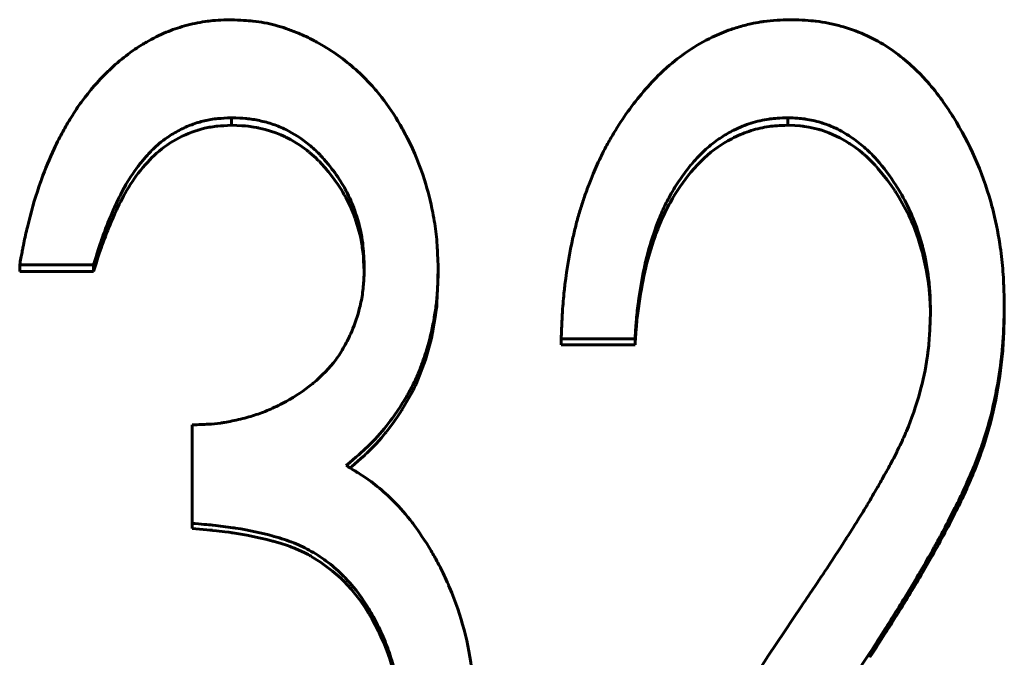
# Model space of a CAD drawing. Header units: millimetres. Extents: x 0 to 428, y 0 to 297.
# Tile 13 of 26: x 114.73 to 119.35, y 156.3 to 159.29. Entities that reach past the tile are written whole.
import ezdxf

# ---------------------------------------------------------------- set-up
doc = ezdxf.new("R2010")
doc.units = ezdxf.units.MM
doc.linetypes.add('K5LT_BASIC', pattern=[0])
doc.layers.add('Системный слой (1)', color=251, linetype='Continuous', true_color=0x6c6c6c)

# ---------------------------------------------------------------- blocks, each defined once
blk = doc.blocks.new('U12')
at = {"layer": 'Системный слой (1)', "color": 150, "linetype": 'K5LT_BASIC', "lineweight": 60, "true_color": 0x0080ff}
for p, q in [((118.3644, 158.7922), (118.3311, 158.7938)), ((118.3895, 158.7903), (118.3644, 158.7922)), ((118.3999, 158.7893), (118.3895, 158.7903)), ((118.4047, 158.7888), (118.3999, 158.7893)), ((118.4069, 158.7885), (118.4047, 158.7888)), ((118.408, 158.7883), (118.4069, 158.7885)), ((118.4085, 158.7883), (118.408, 158.7883)), ((118.4088, 158.7882), (118.4085, 158.7883)), ((118.4089, 158.7882), (118.4088, 158.7882)), ((118.409, 158.7882), (118.4089, 158.7882)), ((118.4295, 158.7849), (118.409, 158.7882)), ((118.4574, 158.7791), (118.4295, 158.7849)), ((118.4714, 158.7756), (118.4574, 158.7791)), ((118.4784, 158.7736), (118.4714, 158.7756)), ((118.4819, 158.7727), (118.4784, 158.7736)), ((118.4836, 158.7721), (118.4819, 158.7727)), ((118.4845, 158.7719), (118.4836, 158.7721)), ((118.485, 158.7718), (118.4845, 158.7719)), ((118.4852, 158.7717), (118.485, 158.7718)), ((118.4853, 158.7717), (118.4852, 158.7717)), ((118.5229, 158.7588), (118.4853, 158.7717)), ((118.5748, 158.735), (118.5229, 158.7588)), ((118.6004, 158.7206), (118.5748, 158.735)), ((118.6131, 158.7128), (118.6004, 158.7206)), ((118.6194, 158.7088), (118.6131, 158.7128)), ((118.6225, 158.7067), (118.6194, 158.7088)), ((118.6241, 158.7057), (118.6225, 158.7067)), ((118.6249, 158.7051), (118.6241, 158.7057)), ((118.6253, 158.7049), (118.6249, 158.7051)), ((118.6255, 158.7047), (118.6253, 158.7049)), ((118.6256, 158.7047), (118.6255, 158.7047)), ((118.6432, 158.6925), (118.6256, 158.7047)), ((118.6666, 158.675), (118.6432, 158.6925)), ((118.6778, 158.6661), (118.6666, 158.675)), ((118.6832, 158.6616), (118.6778, 158.6661)), ((118.6859, 158.6593), (118.6832, 158.6616)), ((118.6872, 158.6582), (118.6859, 158.6593)), ((118.6879, 158.6576), (118.6872, 158.6582)), ((118.6882, 158.6573), (118.6879, 158.6576)), ((118.6884, 158.6572), (118.6882, 158.6573)), ((118.6885, 158.6571), (118.6884, 158.6572)), ((118.7004, 158.6466), (118.6885, 158.6571)), ((118.722, 158.6258), (118.7004, 158.6466)), ((118.7327, 158.6148), (118.722, 158.6258)), ((118.7381, 158.609), (118.7327, 158.6148)), ((118.7408, 158.6061), (118.7381, 158.609)), ((118.7421, 158.6047), (118.7408, 158.6061)), ((118.7428, 158.604), (118.7421, 158.6047)), ((118.7431, 158.6036), (118.7428, 158.604)), ((118.7433, 158.6034), (118.7431, 158.6036)), ((118.7433, 158.6033), (118.7433, 158.6034)), ((118.7538, 158.5916), (118.7433, 158.6033)), ((118.797, 158.5381), (118.7538, 158.5916)), ((118.8177, 158.5095), (118.797, 158.5381)), ((118.8277, 158.4948), (118.8177, 158.5095)), ((118.8327, 158.4873), (118.8277, 158.4948)), ((118.8352, 158.4835), (118.8327, 158.4873)), ((118.8364, 158.4816), (118.8352, 158.4835)), ((118.837, 158.4806), (118.8364, 158.4816)), ((118.8373, 158.4802), (118.837, 158.4806)), ((118.8375, 158.4799), (118.8373, 158.4802)), ((118.8376, 158.4798), (118.8375, 158.4799)), ((118.8517, 158.4572), (118.8376, 158.4798)), ((118.8836, 158.4009), (118.8517, 158.4572)), ((118.898, 158.3722), (118.8836, 158.4009)), ((118.9048, 158.3577), (118.898, 158.3722)), ((118.9081, 158.3505), (118.9048, 158.3577)), ((118.9098, 158.3468), (118.9081, 158.3505)), ((118.9106, 158.345), (118.9098, 158.3468)), ((118.911, 158.3441), (118.9106, 158.345)), ((118.9112, 158.3436), (118.911, 158.3441)), ((118.9113, 158.3434), (118.9112, 158.3436)), ((118.9113, 158.3433), (118.9113, 158.3434)), ((118.9197, 158.3236), (118.9113, 158.3433)), ((118.9419, 158.2633), (118.9197, 158.3236)), ((118.9522, 158.2308), (118.9419, 158.2633)), ((118.9571, 158.2138), (118.9522, 158.2308)), ((118.9596, 158.2052), (118.9571, 158.2138)), ((118.9608, 158.2009), (118.9596, 158.2052)), ((118.9613, 158.1987), (118.9608, 158.2009)), ((118.9616, 158.1976), (118.9613, 158.1987)), ((118.9618, 158.1971), (118.9616, 158.1976)), ((118.9619, 158.1968), (118.9618, 158.1971)), ((118.9619, 158.1967), (118.9619, 158.1968)), ((118.9641, 158.1882), (118.9619, 158.1967)), ((118.9801, 158.1173), (118.9641, 158.1882)), ((118.9863, 158.0811), (118.9801, 158.1173)), ((118.989, 158.0627), (118.9863, 158.0811)), ((118.9902, 158.0535), (118.989, 158.0627)), ((118.9908, 158.0489), (118.9902, 158.0535)), ((118.9911, 158.0466), (118.9908, 158.0489)), ((118.9913, 158.0454), (118.9911, 158.0466)), ((118.9913, 158.0448), (118.9913, 158.0454)), ((118.9914, 158.0446), (118.9913, 158.0448)), ((118.9914, 158.0444), (118.9914, 158.0446)), ((118.9917, 158.0419), (118.9914, 158.0444)), ((118.9955, 158.0042), (118.9917, 158.0419)), ((118.9969, 157.9856), (118.9955, 158.0042)), ((118.9975, 157.9763), (118.9969, 157.9856)), ((118.9977, 157.9716), (118.9975, 157.9763)), ((118.9978, 157.9693), (118.9977, 157.9716)), ((118.9979, 157.9682), (118.9978, 157.9693)), ((118.9979, 157.9676), (118.9979, 157.9682)), ((118.9979, 157.9673), (118.9979, 157.9676)), ((118.998, 157.9671), (118.9979, 157.9673)), ((118.998, 157.967), (118.998, 157.9671)), ((118.9996, 157.9091), (118.998, 157.967))]:
    blk.add_line(p, q, dxfattribs=at)
blk = doc.blocks.new('U22')
at = {"layer": 'Системный слой (1)', "color": 150, "linetype": 'K5LT_BASIC', "lineweight": 60, "true_color": 0x0080ff}
for p, q in [((116.6922, 158.0925), (116.6868, 157.9612)), ((116.6853, 157.9449), (116.6835, 157.9283)), ((116.6861, 157.9531), (116.6853, 157.9449)), ((116.6865, 157.9572), (116.6861, 157.9531)), ((116.6866, 157.9592), (116.6865, 157.9572)), ((116.6867, 157.9602), (116.6866, 157.9592)), ((116.6868, 157.9607), (116.6867, 157.9602)), ((116.6868, 157.9612), (116.6868, 157.9611)), ((116.6868, 157.9611), (116.6868, 157.961)), ((116.6868, 157.961), (116.6868, 157.9607)), ((116.679, 157.8945), (116.6679, 157.8311)), ((116.6835, 157.9283), (116.679, 157.8945)), ((116.6642, 157.8133), (116.6603, 157.7956)), ((116.6661, 157.8222), (116.6642, 157.8133)), ((116.667, 157.8267), (116.6661, 157.8222)), ((116.6675, 157.8289), (116.667, 157.8267)), ((116.6677, 157.8301), (116.6675, 157.8289)), ((116.6678, 157.8306), (116.6677, 157.8301)), ((116.6679, 157.8309), (116.6678, 157.8306)), ((116.6679, 157.8311), (116.6679, 157.8309)), ((116.6519, 157.761), (116.6328, 157.6946)), ((116.6603, 157.7956), (116.6519, 157.761)), ((116.6328, 157.6946), (116.5887, 157.5806)), ((116.5853, 157.5732), (116.5817, 157.5657)), ((116.5871, 157.577), (116.5853, 157.5732)), ((116.5879, 157.5788), (116.5871, 157.577)), ((116.5884, 157.5798), (116.5879, 157.5788)), ((116.5886, 157.5802), (116.5884, 157.5798)), ((116.5887, 157.5805), (116.5886, 157.5802)), ((116.5887, 157.5806), (116.5887, 157.5805)), ((116.5744, 157.5507), (116.5585, 157.5206)), ((116.5817, 157.5657), (116.5744, 157.5507)), ((116.5585, 157.5206), (116.5258, 157.4649)), ((116.5064, 157.4349), (116.4863, 157.4057)), ((116.5163, 157.4498), (116.5064, 157.4349)), ((116.5211, 157.4574), (116.5163, 157.4498)), ((116.5235, 157.4612), (116.5211, 157.4574)), ((116.5247, 157.4631), (116.5235, 157.4612)), ((116.5253, 157.464), (116.5247, 157.4631)), ((116.5256, 157.4645), (116.5253, 157.464)), ((116.5258, 157.4647), (116.5256, 157.4645)), ((116.5258, 157.4649), (116.5258, 157.4647)), ((116.4863, 157.4057), (116.4496, 157.3573)), ((116.4379, 157.343), (116.4259, 157.3288)), ((116.4438, 157.3502), (116.4379, 157.343)), ((116.4468, 157.3538), (116.4438, 157.3502)), ((116.4482, 157.3556), (116.4468, 157.3538)), ((116.449, 157.3565), (116.4482, 157.3556)), ((116.4493, 157.3569), (116.449, 157.3565)), ((116.4495, 157.3572), (116.4493, 157.3569)), ((116.4496, 157.3573), (116.4495, 157.3572)), ((116.4013, 157.3013), (116.3606, 157.2599)), ((116.4259, 157.3288), (116.4013, 157.3013)), ((116.3466, 157.2468), (116.3296, 157.2315)), ((116.354, 157.2536), (116.3466, 157.2468)), ((116.3574, 157.2569), (116.354, 157.2536)), ((116.3591, 157.2584), (116.3574, 157.2569)), ((116.3599, 157.2592), (116.3591, 157.2584)), ((116.3603, 157.2596), (116.3599, 157.2592)), ((116.3605, 157.2598), (116.3603, 157.2596)), ((116.3606, 157.2599), (116.3605, 157.2598)), ((116.3606, 157.2599), (116.3606, 157.2599)), ((116.3296, 157.2315), (116.2871, 157.1946)), ((116.2871, 157.1946), (116.2793, 157.1879))]:
    blk.add_line(p, q, dxfattribs=at)
blk = doc.blocks.new('U30')
at = {"layer": 'Системный слой (1)', "color": 150, "linetype": 'K5LT_BASIC', "lineweight": 60, "true_color": 0x0080ff}
for p, q in [((115.5735, 156.9009), (115.5384, 156.9037)), ((115.6081, 156.8979), (115.5735, 156.9009)), ((115.6223, 156.8966), (115.6081, 156.8979)), ((115.6287, 156.896), (115.6223, 156.8966)), ((115.6317, 156.8957), (115.6287, 156.896)), ((115.6331, 156.8956), (115.6317, 156.8957)), ((115.6338, 156.8955), (115.6331, 156.8956)), ((115.6342, 156.8955), (115.6338, 156.8955)), ((115.6344, 156.8954), (115.6342, 156.8955)), ((115.6345, 156.8954), (115.6344, 156.8954)), ((115.6528, 156.8935), (115.6345, 156.8954)), ((115.6919, 156.8888), (115.6528, 156.8935)), ((115.7112, 156.8862), (115.6919, 156.8888)), ((115.7208, 156.8849), (115.7112, 156.8862)), ((115.7255, 156.8842), (115.7208, 156.8849)), ((115.7279, 156.8838), (115.7255, 156.8842)), ((115.7291, 156.8837), (115.7279, 156.8838)), ((115.7297, 156.8836), (115.7291, 156.8837)), ((115.73, 156.8835), (115.7297, 156.8836)), ((115.7301, 156.8835), (115.73, 156.8835)), ((115.7955, 156.8726), (115.7301, 156.8835)), ((115.8594, 156.8593), (115.7955, 156.8726)), ((115.8897, 156.8519), (115.8594, 156.8593)), ((115.9044, 156.848), (115.8897, 156.8519)), ((115.9117, 156.846), (115.9044, 156.848)), ((115.9153, 156.845), (115.9117, 156.846)), ((115.9171, 156.8445), (115.9153, 156.845)), ((115.918, 156.8443), (115.9171, 156.8445)), ((115.9185, 156.8442), (115.918, 156.8443)), ((115.9187, 156.8441), (115.9185, 156.8442)), ((115.9188, 156.8441), (115.9187, 156.8441)), ((115.9559, 156.8332), (115.9188, 156.8441)), ((115.9854, 156.8236), (115.9559, 156.8332)), ((115.9986, 156.819), (115.9854, 156.8236)), ((116.0048, 156.8167), (115.9986, 156.819)), ((116.0078, 156.8156), (116.0048, 156.8167)), ((116.0092, 156.815), (116.0078, 156.8156)), ((116.01, 156.8147), (116.0092, 156.815)), ((116.0103, 156.8146), (116.01, 156.8147)), ((116.0105, 156.8145), (116.0103, 156.8146)), ((116.0106, 156.8145), (116.0105, 156.8145)), ((116.0357, 156.8042), (116.0106, 156.8145)), ((116.067, 156.7896), (116.0357, 156.8042)), ((116.0824, 156.7817), (116.067, 156.7896)), ((116.0901, 156.7775), (116.0824, 156.7817)), ((116.0939, 156.7754), (116.0901, 156.7775)), ((116.0958, 156.7744), (116.0939, 156.7754)), ((116.0968, 156.7738), (116.0958, 156.7744)), ((116.0973, 156.7736), (116.0968, 156.7738)), ((116.0975, 156.7734), (116.0973, 156.7736)), ((116.0976, 156.7734), (116.0975, 156.7734)), ((116.1414, 156.7465), (116.0976, 156.7734)), ((116.1977, 156.7046), (116.1414, 156.7465)), ((116.2244, 156.6813), (116.1977, 156.7046)), ((116.2374, 156.6692), (116.2244, 156.6813)), ((116.2439, 156.6629), (116.2374, 156.6692)), ((116.2471, 156.6598), (116.2439, 156.6629)), ((116.2486, 156.6582), (116.2471, 156.6598)), ((116.2494, 156.6574), (116.2486, 156.6582)), ((116.2498, 156.657), (116.2494, 156.6574)), ((116.25, 156.6568), (116.2498, 156.657)), ((116.2501, 156.6567), (116.25, 156.6568)), ((116.285, 156.6192), (116.2501, 156.6567)), ((116.3283, 156.5644), (116.285, 156.6192)), ((116.3485, 156.5352), (116.3283, 156.5644)), ((116.3583, 156.5202), (116.3485, 156.5352)), ((116.363, 156.5125), (116.3583, 156.5202)), ((116.3654, 156.5087), (116.363, 156.5125)), ((116.3666, 156.5067), (116.3654, 156.5087)), ((116.3672, 156.5057), (116.3666, 156.5067)), ((116.3674, 156.5053), (116.3672, 156.5057)), ((116.3676, 156.505), (116.3674, 156.5053)), ((116.3677, 156.5049), (116.3676, 156.505)), ((116.3806, 156.4828), (116.3677, 156.5049)), ((116.3972, 156.4524), (116.3806, 156.4828)), ((116.4054, 156.4365), (116.3972, 156.4524)), ((116.4094, 156.4284), (116.4054, 156.4365)), ((116.4115, 156.4243), (116.4094, 156.4284)), ((116.4125, 156.4223), (116.4115, 156.4243)), ((116.413, 156.4212), (116.4125, 156.4223)), ((116.4132, 156.4207), (116.413, 156.4212)), ((116.4133, 156.4205), (116.4132, 156.4207)), ((116.4134, 156.4203), (116.4133, 156.4205)), ((116.424, 156.3981), (116.4134, 156.4203)), ((116.4388, 156.3647), (116.424, 156.3981)), ((116.4455, 156.3483), (116.4388, 156.3647)), ((116.4488, 156.3402), (116.4455, 156.3483)), ((116.4503, 156.3361), (116.4488, 156.3402)), ((116.4511, 156.3341), (116.4503, 156.3361)), ((116.4515, 156.3331), (116.4511, 156.3341)), ((116.4517, 156.3326), (116.4515, 156.3331)), ((116.4518, 156.3323), (116.4517, 156.3326)), ((116.4518, 156.3322), (116.4518, 156.3323)), ((116.4659, 156.2927), (116.4518, 156.3322)), ((116.4865, 156.2215), (116.4659, 156.2927)), ((116.4951, 156.1846), (116.4865, 156.2215)), ((116.4989, 156.1658), (116.4951, 156.1846)), ((116.5007, 156.1563), (116.4989, 156.1658)), ((116.5016, 156.1516), (116.5007, 156.1563)), ((116.5021, 156.1492), (116.5016, 156.1516)), ((116.5023, 156.148), (116.5021, 156.1492)), ((116.5024, 156.1474), (116.5023, 156.148)), ((116.5024, 156.1471), (116.5024, 156.1474)), ((116.5025, 156.1469), (116.5024, 156.1471)), ((116.5031, 156.143), (116.5025, 156.1469)), ((116.5099, 156.0974), (116.5031, 156.143)), ((116.5125, 156.0745), (116.5099, 156.0974)), ((116.5136, 156.063), (116.5125, 156.0745)), ((116.5141, 156.0572), (116.5136, 156.063)), ((116.5143, 156.0543), (116.5141, 156.0572)), ((116.5144, 156.0529), (116.5143, 156.0543)), ((116.5145, 156.0522), (116.5144, 156.0529)), ((116.5145, 156.0518), (116.5145, 156.0522)), ((116.5145, 156.0516), (116.5145, 156.0518)), ((116.5145, 156.0515), (116.5145, 156.0516)), ((116.5189, 155.9635), (116.5145, 156.0515))]:
    blk.add_line(p, q, dxfattribs=at)
blk = doc.blocks.new('U37')
at = {"layer": 'Системный слой (1)', "color": 150, "linetype": 'K5LT_BASIC', "lineweight": 60, "true_color": 0x0080ff}
for p, q in [((115.7491, 158.7929), (115.7241, 158.7938)), ((115.772, 158.7917), (115.7491, 158.7929)), ((115.7814, 158.791), (115.772, 158.7917)), ((115.7856, 158.7907), (115.7814, 158.791)), ((115.7876, 158.7905), (115.7856, 158.7907)), ((115.7886, 158.7904), (115.7876, 158.7905)), ((115.789, 158.7904), (115.7886, 158.7904)), ((115.7893, 158.7903), (115.789, 158.7904)), ((115.7894, 158.7903), (115.7893, 158.7903)), ((115.8023, 158.7889), (115.7894, 158.7903)), ((115.7894, 158.7903), (115.7894, 158.7903)), ((115.828, 158.7852), (115.8023, 158.7889)), ((115.8411, 158.7829), (115.828, 158.7852)), ((115.8476, 158.7816), (115.8411, 158.7829)), ((115.8509, 158.7809), (115.8476, 158.7816)), ((115.8525, 158.7806), (115.8509, 158.7809)), ((115.8533, 158.7804), (115.8525, 158.7806)), ((115.8537, 158.7803), (115.8533, 158.7804)), ((115.8539, 158.7803), (115.8537, 158.7803)), ((115.854, 158.7802), (115.8539, 158.7803)), ((115.8807, 158.7739), (115.854, 158.7802)), ((115.9312, 158.7582), (115.8807, 158.7739)), ((115.955, 158.7489), (115.9312, 158.7582)), ((115.9665, 158.7438), (115.955, 158.7489)), ((115.9722, 158.7412), (115.9665, 158.7438)), ((115.975, 158.7398), (115.9722, 158.7412)), ((115.9764, 158.7391), (115.975, 158.7398)), ((115.9771, 158.7388), (115.9764, 158.7391)), ((115.9774, 158.7386), (115.9771, 158.7388)), ((115.9776, 158.7385), (115.9774, 158.7386)), ((115.9777, 158.7385), (115.9776, 158.7385)), ((116.0001, 158.7268), (115.9777, 158.7385)), ((116.0441, 158.6998), (116.0001, 158.7268)), ((116.0657, 158.6844), (116.0441, 158.6998)), ((116.0765, 158.6763), (116.0657, 158.6844)), ((116.0819, 158.6721), (116.0765, 158.6763)), ((116.0846, 158.6699), (116.0819, 158.6721)), ((116.0859, 158.6688), (116.0846, 158.6699)), ((116.0866, 158.6683), (116.0859, 158.6688)), ((116.0869, 158.668), (116.0866, 158.6683)), ((116.0871, 158.6679), (116.0869, 158.668)), ((116.0871, 158.6678), (116.0871, 158.6679)), ((116.1006, 158.6566), (116.0871, 158.6678)), ((116.1185, 158.6405), (116.1006, 158.6566)), ((116.1271, 158.6322), (116.1185, 158.6405)), ((116.1313, 158.6281), (116.1271, 158.6322)), ((116.1333, 158.626), (116.1313, 158.6281)), ((116.1343, 158.6249), (116.1333, 158.626)), ((116.1348, 158.6244), (116.1343, 158.6249)), ((116.1351, 158.6241), (116.1348, 158.6244)), ((116.1352, 158.624), (116.1351, 158.6241)), ((116.1353, 158.6239), (116.1352, 158.624)), ((116.1453, 158.6134), (116.1353, 158.6239)), ((116.1614, 158.5953), (116.1453, 158.6134)), ((116.1698, 158.5854), (116.1614, 158.5953)), ((116.1741, 158.5803), (116.1698, 158.5854)), ((116.1762, 158.5776), (116.1741, 158.5803)), ((116.1773, 158.5763), (116.1762, 158.5776)), ((116.1778, 158.5757), (116.1773, 158.5763)), ((116.1781, 158.5753), (116.1778, 158.5757)), ((116.1782, 158.5752), (116.1781, 158.5753)), ((116.1783, 158.5751), (116.1782, 158.5752)), ((116.1891, 158.5616), (116.1783, 158.5751)), ((116.2236, 158.5145), (116.1891, 158.5616)), ((116.2388, 158.4912), (116.2236, 158.5145)), ((116.2458, 158.4797), (116.2388, 158.4912)), ((116.2492, 158.4739), (116.2458, 158.4797)), ((116.2508, 158.471), (116.2492, 158.4739)), ((116.2516, 158.4696), (116.2508, 158.471)), ((116.252, 158.4689), (116.2516, 158.4696)), ((116.2522, 158.4685), (116.252, 158.4689)), ((116.2523, 158.4684), (116.2522, 158.4685)), ((116.2524, 158.4683), (116.2523, 158.4684)), ((116.2587, 158.4568), (116.2524, 158.4683)), ((116.2839, 158.405), (116.2587, 158.4568)), ((116.2952, 158.3778), (116.2839, 158.405)), ((116.3004, 158.3638), (116.2952, 158.3778)), ((116.303, 158.3568), (116.3004, 158.3638)), ((116.3043, 158.3532), (116.303, 158.3568)), ((116.3049, 158.3515), (116.3043, 158.3532)), ((116.3052, 158.3506), (116.3049, 158.3515)), ((116.3053, 158.3501), (116.3052, 158.3506)), ((116.3054, 158.3499), (116.3053, 158.3501)), ((116.3055, 158.3498), (116.3054, 158.3499)), ((116.3149, 158.3206), (116.3055, 158.3498)), ((116.3277, 158.2718), (116.3149, 158.3206)), ((116.3326, 158.2477), (116.3277, 158.2718)), ((116.3347, 158.2357), (116.3326, 158.2477)), ((116.3356, 158.2297), (116.3347, 158.2357)), ((116.3361, 158.2267), (116.3356, 158.2297)), ((116.3363, 158.2252), (116.3361, 158.2267)), ((116.3364, 158.2245), (116.3363, 158.2252)), ((116.3364, 158.2241), (116.3364, 158.2245)), ((116.3365, 158.2239), (116.3364, 158.2241)), ((116.3365, 158.2238), (116.3365, 158.2239)), ((116.3366, 158.2229), (116.3365, 158.2238)), ((116.3402, 158.1928), (116.3366, 158.2229)), ((116.3416, 158.1764), (116.3402, 158.1928)), ((116.3423, 158.1679), (116.3416, 158.1764)), ((116.3426, 158.1636), (116.3423, 158.1679)), ((116.3428, 158.1614), (116.3426, 158.1636)), ((116.3428, 158.1603), (116.3428, 158.1614)), ((116.3429, 158.1597), (116.3428, 158.1603)), ((116.3429, 158.1594), (116.3429, 158.1597)), ((116.3429, 158.1593), (116.3429, 158.1594)), ((116.3429, 158.1592), (116.3429, 158.1593)), ((116.3455, 158.1085), (116.3429, 158.1592))]:
    blk.add_line(p, q, dxfattribs=at)

msp = doc.modelspace()

# ---------------------------------------------------------------- linework, layer by layer
at = {"layer": 'Системный слой (1)', "color": 150, "linetype": 'K5LT_BASIC', "lineweight": 60, "true_color": 0x0080ff}
for p, q in [((115.7241, 158.8291), (115.7241, 158.7938)), ((118.3311, 158.8291), (118.3311, 158.7938)), ((115.0768, 158.139), (114.7307, 158.139)), ((114.7307, 158.139), (114.7307, 158.1077)), ((115.0768, 158.139), (115.0768, 158.1077)), ((116.6922, 158.1237), (116.6922, 158.0925)), ((115.0768, 158.1077), (114.7307, 158.1077)), ((119.3461, 157.9465), (119.3461, 157.9163)), ((117.6153, 157.7934), (117.2692, 157.7934)), ((117.2692, 157.7934), (117.2692, 157.7641)), ((117.6153, 157.7641), (117.2692, 157.7641)), ((117.6153, 157.7934), (117.6153, 157.7641)), ((115.5384, 156.9281), (115.5384, 157.3899)), ((115.5384, 156.9281), (115.5384, 156.9037)), ((118.716, 156.3214), (118.716, 156.3005))]:
    msp.add_line(p, q, dxfattribs=at)
for points, knots in [([(114.7307, 158.139), (114.7348, 158.1616), (114.7385, 158.1814), (114.7432, 158.2068), (114.746, 158.2214), (114.7484, 158.2334), (114.7496, 158.2392), (114.7496, 158.2396), (114.755, 158.2663), (114.7606, 158.2916), (114.7687, 158.3249), (114.7706, 158.3327), (114.7895, 158.4074), (114.8081, 158.4695), (114.83, 158.5316), (114.8312, 158.5351), (114.8508, 158.5896), (114.8705, 158.6374), (114.8989, 158.6981), (114.9065, 158.7137), (114.9262, 158.752), (114.9386, 158.7747), (114.956, 158.8045), (114.9608, 158.8126), (114.9818, 158.8472), (114.9983, 158.8723), (115.0172, 158.8988), (115.0194, 158.9019), (115.0577, 158.9543), (115.0971, 158.9998), (115.1464, 159.048), (115.1524, 159.0537), (115.1853, 159.0844), (115.2325, 159.1239), (115.2816, 159.1573), (115.3101, 159.175), (115.3169, 159.1791), (115.3548, 159.201), (115.4131, 159.2298), (115.474, 159.2507), (115.5071, 159.26), (115.5109, 159.261), (115.5489, 159.2709), (115.5808, 159.2773), (115.613, 159.2817), (115.6156, 159.282), (115.6404, 159.2851), (115.6749, 159.2872), (115.7205, 159.2883)], [0, 0, 0, 0, 0.03125, 0.03125, 0.046875, 0.0605469, 0.0605469, 0.0625, 0.0625, 0.109375, 0.109375, 0.125, 0.125, 0.2421875, 0.2421875, 0.25, 0.25, 0.34375, 0.34375, 0.375, 0.375, 0.421875, 0.421875, 0.4375, 0.4375, 0.4921875, 0.4921875, 0.5, 0.5, 0.609375, 0.609375, 0.625, 0.625, 0.6875, 0.734375, 0.734375, 0.75, 0.75, 0.8125, 0.8671875, 0.8671875, 0.875, 0.875, 0.9335937, 0.9335937, 0.9375, 0.9375, 0.9999998, 0.9999998, 0.9999998, 0.9999998]), ([(115.7205, 159.2883), (115.7658, 159.2864), (115.8001, 159.2843), (115.8241, 159.2818), (115.8245, 159.2817), (115.8426, 159.2797), (115.8598, 159.2772), (115.8942, 159.2706), (115.9121, 159.2665), (115.9626, 159.253), (116.0205, 159.2336), (116.0764, 159.208), (116.1079, 159.1919), (116.1161, 159.1875), (116.1832, 159.1506), (116.2436, 159.1085), (116.3223, 159.0404), (116.3469, 159.0166), (116.3884, 158.972), (116.4056, 158.952), (116.4278, 158.9241), (116.4335, 158.9167), (116.4694, 158.8691), (116.4978, 158.8255), (116.5325, 158.7635), (116.5411, 158.7472), (116.5804, 158.6691), (116.6067, 158.6047), (116.6441, 158.4867), (116.6571, 158.4358), (116.6705, 158.3674), (116.6735, 158.35), (116.6813, 158.3003), (116.685, 158.2667), (116.6875, 158.2309), (116.6876, 158.2294), (116.6892, 158.2054), (116.6907, 158.1704), (116.6922, 158.1237)], [0, 0, 0, 0, 0.0605469, 0.0605469, 0.0625, 0.0625, 0.09375, 0.09375, 0.125, 0.125, 0.1875, 0.234375, 0.234375, 0.25, 0.25, 0.375, 0.375, 0.4375, 0.4375, 0.484375, 0.484375, 0.5, 0.5, 0.59375, 0.59375, 0.625, 0.625, 0.75, 0.75, 0.84375, 0.84375, 0.875, 0.875, 0.9355469, 0.9355469, 0.9375, 0.9375, 0.9999979, 0.9999979, 0.9999979, 0.9999979]), ([(117.2692, 157.7934), (117.2702, 157.8218), (117.2713, 157.8466), (117.2727, 157.8785), (117.2736, 157.8968), (117.2745, 157.9119), (117.2749, 157.9192), (117.2749, 157.9196), (117.277, 157.9533), (117.2797, 157.9852), (117.2841, 158.0272), (117.2853, 158.0374), (117.2956, 158.1232), (117.3082, 158.1967), (117.3265, 158.2787), (117.3288, 158.2884), (117.3365, 158.3206), (117.3419, 158.3415), (117.3534, 158.3825), (117.3596, 158.403), (117.3719, 158.4409), (117.3786, 158.4604), (117.3931, 158.5003), (117.4007, 158.5204), (117.422, 158.5738), (117.4349, 158.6037), (117.4522, 158.6406), (117.4563, 158.6491), (117.47, 158.6765), (117.4797, 158.695), (117.5004, 158.7321), (117.5116, 158.7511), (117.5654, 158.8389), (117.6125, 158.9032), (117.6676, 158.9663), (117.6708, 158.9699), (117.7011, 159.0038), (117.7274, 159.0305), (117.7572, 159.0578), (117.7607, 159.0609), (117.7962, 159.0922), (117.8294, 159.1179), (117.9018, 159.1667), (117.9669, 159.204), (118.0352, 159.2321), (118.075, 159.2459), (118.0845, 159.249), (118.1163, 159.2587), (118.153, 159.2684), (118.1891, 159.2753), (118.2096, 159.2785), (118.215, 159.2793), (118.2383, 159.2825), (118.2588, 159.2844), (118.2819, 159.2858), (118.283, 159.2858), (118.2975, 159.2866), (118.3188, 159.2875), (118.3473, 159.2883)], [0, 0, 0, 0, 0.03125, 0.03125, 0.046875, 0.0605469, 0.0605469, 0.0625, 0.0625, 0.109375, 0.109375, 0.125, 0.125, 0.234375, 0.234375, 0.25, 0.25, 0.28125, 0.28125, 0.3125, 0.3125, 0.34375, 0.34375, 0.375, 0.375, 0.421875, 0.421875, 0.4375, 0.4375, 0.46875, 0.46875, 0.5, 0.5, 0.6171875, 0.6171875, 0.625, 0.625, 0.6796875, 0.6796875, 0.6875, 0.6875, 0.75, 0.75, 0.8125, 0.859375, 0.859375, 0.875, 0.875, 0.90625, 0.9296875, 0.9296875, 0.9375, 0.9375, 0.9677734, 0.9677734, 0.96875, 0.96875, 0.9999999, 0.9999999, 0.9999999, 0.9999999]), ([(118.3473, 159.2883), (118.3973, 159.2867), (118.4352, 159.2844), (118.4619, 159.2814), (118.4623, 159.2813), (118.4823, 159.279), (118.5012, 159.276), (118.5392, 159.2684), (118.558, 159.264), (118.6167, 159.2478), (118.654, 159.2346), (118.7248, 159.2037), (118.7579, 159.1861), (118.8222, 159.1452), (118.8801, 159.1028), (118.9335, 159.0527), (118.9609, 159.0241), (118.9647, 159.0201), (118.9919, 158.9908), (119.0363, 158.9375), (119.0792, 158.8756), (119.1017, 158.8405), (119.1047, 158.8357), (119.1838, 158.7095), (119.2421, 158.5774), (119.2849, 158.4257), (119.2877, 158.4158), (119.3045, 158.3518), (119.3161, 158.2953), (119.3279, 158.2178), (119.3306, 158.1977), (119.3372, 158.1411), (119.3404, 158.1038), (119.3424, 158.0651), (119.3425, 158.0635), (119.3439, 158.0369), (119.345, 157.9982), (119.3461, 157.9465)], [0, 0, 0, 0, 0.060547, 0.060547, 0.0625, 0.0625, 0.09375, 0.09375, 0.125, 0.125, 0.1875, 0.1875, 0.25, 0.25, 0.3125, 0.367188, 0.367188, 0.375, 0.375, 0.4375, 0.492188, 0.492188, 0.5, 0.5, 0.734375, 0.734375, 0.75, 0.75, 0.84375, 0.84375, 0.875, 0.875, 0.935547, 0.935547, 0.9375, 0.9375, 1, 1, 1, 1]), ([(115.7241, 158.8291), (115.6975, 158.8278), (115.6771, 158.8264), (115.662, 158.825), (115.6616, 158.825), (115.6488, 158.8238), (115.6378, 158.8224), (115.6167, 158.819), (115.607, 158.8171), (115.5769, 158.81), (115.547, 158.8008), (115.5171, 158.7885), (115.4973, 158.7796), (115.4869, 158.7745), (115.4586, 158.7598), (115.4268, 158.7406), (115.3971, 158.7179), (115.3806, 158.7041), (115.3762, 158.7002), (115.358, 158.6839), (115.3327, 158.6587), (115.3078, 158.6294), (115.2937, 158.6116), (115.2898, 158.6067), (115.2627, 158.571), (115.2409, 158.5376), (115.2201, 158.4998), (115.2186, 158.4971), (115.209, 158.4792), (115.1923, 158.4462), (115.1747, 158.4075), (115.165, 158.3853), (115.1637, 158.3822), (115.1459, 158.3412), (115.1309, 158.3028), (115.117, 158.2631), (115.1165, 158.2615), (115.1067, 158.2335), (115.0936, 158.1929), (115.0768, 158.139)], [0, 0, 0, 0, 0.058594, 0.058594, 0.0625, 0.0625, 0.09375, 0.09375, 0.125, 0.125, 0.1875, 0.21875, 0.21875, 0.25, 0.25, 0.3125, 0.359375, 0.359375, 0.375, 0.375, 0.4375, 0.484375, 0.484375, 0.5, 0.5, 0.617188, 0.617188, 0.625, 0.625, 0.6875, 0.742188, 0.742188, 0.75, 0.75, 0.871094, 0.871094, 0.875, 0.875, 1, 1, 1, 1]), ([(116.3461, 158.1255), (116.3455, 158.14), (116.3444, 158.1646), (116.3434, 158.1824), (116.343, 158.1899), (116.343, 158.19), (116.3417, 158.2089), (116.3402, 158.2256), (116.3378, 158.246), (116.3372, 158.2506), (116.3306, 158.2972), (116.3202, 158.3397), (116.2944, 158.4145), (116.2817, 158.4448), (116.2626, 158.483), (116.2574, 158.4928), (116.2376, 158.5279), (116.22, 158.5547), (116.1929, 158.5908), (116.186, 158.5996), (116.1668, 158.6232), (116.1559, 158.636), (116.142, 158.6511), (116.139, 158.6544), (116.1207, 158.6734), (116.105, 158.6878), (116.0515, 158.7314), (116.0149, 158.7551), (115.9591, 158.7826), (115.9297, 158.7947), (115.898, 158.8044), (115.8764, 158.8103), (115.8651, 158.813), (115.8334, 158.8198), (115.8132, 158.8231), (115.7921, 158.8253), (115.7904, 158.8255), (115.7751, 158.8269), (115.7533, 158.8281), (115.7241, 158.8291)], [0, 0, 0, 0, 0.03125, 0.060547, 0.060547, 0.0625, 0.0625, 0.109375, 0.109375, 0.125, 0.125, 0.25, 0.25, 0.34375, 0.34375, 0.375, 0.375, 0.46875, 0.46875, 0.5, 0.5, 0.546875, 0.546875, 0.5625, 0.5625, 0.625, 0.625, 0.75, 0.75, 0.8125, 0.84375, 0.84375, 0.875, 0.875, 0.933594, 0.933594, 0.9375, 0.9375, 1, 1, 1, 1]), ([(118.3311, 158.8291), (118.2952, 158.8278), (118.2675, 158.8258), (118.2466, 158.8232), (118.2459, 158.8231), (118.2298, 158.8209), (118.2156, 158.8183), (118.1873, 158.8119), (118.1728, 158.8079), (118.1322, 158.7949), (118.1054, 158.784), (118.0586, 158.7607), (118.0395, 158.7499), (118.0155, 158.7344), (118.0093, 158.7302), (117.9818, 158.7109), (117.9415, 158.6779), (117.9026, 158.6372), (117.8822, 158.6136), (117.8794, 158.6103), (117.8595, 158.5866), (117.8341, 158.5529), (117.8102, 158.5159), (117.7945, 158.4906), (117.7866, 158.477), (117.7668, 158.4414), (117.7553, 158.4187), (117.7436, 158.3927), (117.742, 158.3891), (117.7357, 158.3744), (117.7266, 158.3523), (117.7172, 158.3276), (117.7118, 158.3128), (117.7103, 158.3087), (117.6919, 158.257), (117.6775, 158.2084), (117.6641, 158.1522), (117.6623, 158.1447), (117.6508, 158.0926), (117.6418, 158.0431), (117.6329, 157.9823), (117.6318, 157.9741), (117.627, 157.9388), (117.6239, 157.9108), (117.6214, 157.8821), (117.6213, 157.8809), (117.6197, 157.861), (117.6177, 157.8321), (117.6153, 157.7934)], [0.0000002, 0.0000002, 0.0000002, 0.0000002, 0.0585938, 0.0585938, 0.0625, 0.0625, 0.09375, 0.09375, 0.125, 0.125, 0.1875, 0.1875, 0.234375, 0.234375, 0.25, 0.25, 0.3125, 0.3671875, 0.3671875, 0.375, 0.375, 0.4375, 0.46875, 0.46875, 0.5, 0.5, 0.5546875, 0.5546875, 0.5625, 0.5625, 0.59375, 0.6171875, 0.6171875, 0.625, 0.625, 0.734375, 0.734375, 0.75, 0.75, 0.859375, 0.859375, 0.875, 0.875, 0.9355469, 0.9355469, 0.9375, 0.9375, 1, 1, 1, 1]), ([(118.9999, 157.9195), (118.9997, 157.9368), (118.9991, 157.9653), (118.9985, 157.9861), (118.9981, 157.9953), (118.998, 157.9959), (118.9967, 158.0232), (118.9946, 158.0489), (118.9854, 158.1247), (118.9764, 158.1726), (118.9636, 158.2222), (118.9628, 158.225), (118.9545, 158.2561), (118.9396, 158.305), (118.923, 158.3486), (118.9137, 158.3705), (118.9126, 158.3729), (118.8958, 158.4113), (118.8781, 158.4459), (118.8516, 158.4909), (118.8449, 158.5018), (118.8102, 158.5558), (118.7809, 158.5949), (118.7476, 158.6327), (118.7457, 158.6349), (118.725, 158.6578), (118.7077, 158.6749), (118.6693, 158.7081), (118.6484, 158.724), (118.6029, 158.7547), (118.5625, 158.778), (118.5211, 158.7949), (118.4973, 158.8031), (118.4917, 158.8049), (118.4613, 158.8139), (118.4375, 158.8192), (118.4122, 158.823), (118.4101, 158.8233), (118.3916, 158.8258), (118.3656, 158.8277), (118.3311, 158.8291)], [0, 0, 0, 0, 0.03125, 0.058594, 0.058594, 0.0625, 0.0625, 0.125, 0.125, 0.242188, 0.242188, 0.25, 0.25, 0.3125, 0.367188, 0.367188, 0.375, 0.375, 0.46875, 0.46875, 0.5, 0.5, 0.617188, 0.617188, 0.625, 0.625, 0.6875, 0.6875, 0.75, 0.75, 0.8125, 0.859375, 0.859375, 0.875, 0.875, 0.933594, 0.933594, 0.9375, 0.9375, 1, 1, 1, 1]), ([(115.7241, 158.7938), (115.6957, 158.7924), (115.6744, 158.791), (115.6602, 158.7896), (115.6374, 158.7874), (115.6164, 158.7841), (115.597, 158.7795), (115.557, 158.7701), (115.5171, 158.7552), (115.4775, 158.7347), (115.4398, 158.7152), (115.4048, 158.6911), (115.3725, 158.6624), (115.3434, 158.6365), (115.3148, 158.6052), (115.2866, 158.5685), (115.2611, 158.5352), (115.2381, 158.4996), (115.2175, 158.4617), (115.2004, 158.4301), (115.1821, 158.3919), (115.1626, 158.3471), (115.1454, 158.3075), (115.1299, 158.2681), (115.1162, 158.2287), (115.1067, 158.2016), (115.0936, 158.1613), (115.0768, 158.1077)], [0, 0, 0, 0, 0.0625, 0.0625, 0.0625, 0.125, 0.125, 0.125, 0.25, 0.25, 0.25, 0.375, 0.375, 0.375, 0.5, 0.5, 0.5, 0.625, 0.625, 0.625, 0.75, 0.75, 0.75, 0.875, 0.875, 0.875, 1, 1, 1, 1]), ([(118.3311, 158.7938), (118.2928, 158.7924), (118.2639, 158.7904), (118.2441, 158.7877), (118.2155, 158.7838), (118.1872, 158.7774), (118.1593, 158.7685), (118.1322, 158.7599), (118.1054, 158.749), (118.0787, 158.7358), (118.0519, 158.7226), (118.027, 158.7079), (118.0038, 158.6917), (117.9599, 158.661), (117.9177, 158.6217), (117.8772, 158.5737), (117.8419, 158.5319), (117.8093, 158.4843), (117.7794, 158.4309), (117.765, 158.4052), (117.7521, 158.3794), (117.7408, 158.3535), (117.7306, 158.3301), (117.72, 158.3033), (117.7091, 158.273), (117.6895, 158.2182), (117.6734, 158.1629), (117.6609, 158.1069), (117.6493, 158.0551), (117.6393, 157.9983), (117.6308, 157.9365), (117.6268, 157.9077), (117.6237, 157.8791), (117.6213, 157.8505), (117.6197, 157.8313), (117.6177, 157.8026), (117.6153, 157.7641)], [0, 0, 0, 0, 0.0625, 0.0625, 0.0625, 0.125, 0.125, 0.125, 0.1875, 0.1875, 0.1875, 0.25, 0.25, 0.25, 0.375, 0.375, 0.375, 0.5, 0.5, 0.5, 0.5625, 0.5625, 0.5625, 0.625, 0.625, 0.625, 0.75, 0.75, 0.75, 0.875, 0.875, 0.875, 0.9375, 0.9375, 0.9375, 1, 1, 1, 1]), ([(115.5384, 157.3899), (115.5713, 157.3907), (115.5962, 157.3916), (115.6138, 157.3926), (115.6141, 157.3926), (115.6347, 157.3939), (115.6539, 157.3958), (115.6787, 157.3992), (115.6852, 157.4002), (115.7138, 157.4049), (115.7389, 157.4101), (115.7929, 157.4234), (115.8175, 157.4303), (115.8616, 157.4448), (115.8843, 157.4536), (115.9309, 157.4743), (115.9551, 157.4864), (116.0244, 157.5245), (116.0644, 157.551), (116.1016, 157.5811), (116.1035, 157.5826), (116.1485, 157.62), (116.1837, 157.6563), (116.2265, 157.7139), (116.2399, 157.7345), (116.2649, 157.7789), (116.2766, 157.803), (116.3027, 157.8647), (116.3151, 157.9013), (116.3272, 157.9495), (116.3299, 157.9613), (116.3368, 157.9972), (116.3402, 158.0217), (116.3423, 158.0476), (116.3424, 158.0487), (116.3437, 158.0661), (116.345, 158.0916), (116.3461, 158.1255)], [0, 0, 0, 0, 0.0605469, 0.0605469, 0.0625, 0.0625, 0.109375, 0.109375, 0.125, 0.125, 0.1875, 0.1875, 0.25, 0.25, 0.3125, 0.3125, 0.375, 0.375, 0.4921875, 0.4921875, 0.5, 0.5, 0.625, 0.625, 0.6875, 0.6875, 0.75, 0.75, 0.84375, 0.84375, 0.875, 0.875, 0.9355469, 0.9355469, 0.9375, 0.9375, 0.9999979, 0.9999979, 0.9999979, 0.9999979]), ([(116.6922, 158.1237), (116.6916, 158.0943), (116.6909, 158.0686), (116.6895, 158.0356), (116.6886, 158.0167), (116.6876, 158.0011), (116.687, 157.9935), (116.6869, 157.993), (116.6851, 157.9709), (116.6827, 157.9497), (116.6764, 157.9061), (116.6726, 157.8842), (116.6586, 157.8142), (116.6389, 157.7366), (116.6133, 157.6662), (116.5972, 157.6277), (116.5932, 157.6185), (116.58, 157.5897), (116.5704, 157.5704), (116.5494, 157.5316), (116.5378, 157.5117), (116.508, 157.4638), (116.4892, 157.4363), (116.463, 157.4014), (116.4566, 157.3931), (116.4226, 157.3505), (116.3939, 157.3188), (116.3626, 157.2883), (116.3613, 157.287), (116.3395, 157.266), (116.3064, 157.2368), (116.2613, 157.1987)], [0, 0, 0, 0, 0.0625, 0.0625, 0.09375, 0.1210938, 0.1210938, 0.125, 0.125, 0.1875, 0.1875, 0.25, 0.25, 0.375, 0.46875, 0.46875, 0.5, 0.5, 0.5625, 0.5625, 0.625, 0.625, 0.71875, 0.71875, 0.75, 0.75, 0.8710938, 0.8710938, 0.875, 0.875, 0.9999999, 0.9999999, 0.9999999, 0.9999999]), ([(119.3461, 157.9465), (119.3455, 157.9219), (119.3449, 157.9004), (119.3441, 157.8728), (119.3436, 157.857), (119.3431, 157.8439), (119.3428, 157.8375), (119.3428, 157.8372), (119.3414, 157.8061), (119.3396, 157.778), (119.3366, 157.7427), (119.3358, 157.7345), (119.3296, 157.6732), (119.3217, 157.6191), (119.3079, 157.5449), (119.304, 157.5257), (119.2855, 157.4386), (119.2673, 157.3719), (119.244, 157.3028), (119.2424, 157.2982), (119.2193, 157.2316), (119.192, 157.1644), (119.1586, 157.0915), (119.158, 157.09), (119.1328, 157.0352), (119.0965, 156.9628), (119.0507, 156.8772), (119.0442, 156.8651), (119.043, 156.8629), (119.0322, 156.843), (119.0063, 156.7961), (118.9743, 156.7403), (118.9524, 156.7028), (118.9508, 156.7001), (118.9127, 156.6348), (118.875, 156.5726), (118.8361, 156.5104), (118.8353, 156.5091), (118.8099, 156.4687), (118.7703, 156.4063), (118.716, 156.3214)], [0, 0, 0, 0, 0.03125, 0.03125, 0.046875, 0.060547, 0.060547, 0.0625, 0.0625, 0.109375, 0.109375, 0.125, 0.125, 0.21875, 0.21875, 0.25, 0.25, 0.367188, 0.367188, 0.375, 0.375, 0.498047, 0.498047, 0.5, 0.5, 0.625, 0.640625, 0.640625, 0.644531, 0.644531, 0.6875, 0.746094, 0.746094, 0.75, 0.75, 0.873047, 0.873047, 0.875, 0.875, 1, 1, 1, 1]), ([(118.3951, 156.54), (118.4188, 156.5749), (118.4596, 156.6354), (118.4892, 156.6796), (118.5014, 156.6979), (118.5016, 156.6982), (118.5368, 156.7512), (118.5711, 156.8039), (118.6057, 156.8579), (118.6061, 156.8585), (118.6296, 156.8953), (118.6594, 156.9424), (118.6825, 156.9798), (118.6964, 157.0026), (118.7028, 157.0132), (118.7135, 157.0312), (118.726, 157.0526), (118.7432, 157.0825), (118.7535, 157.1005), (118.7546, 157.1024), (118.7686, 157.127), (118.7788, 157.1449), (118.7906, 157.1657), (118.7969, 157.1769), (118.8011, 157.1845), (118.8029, 157.1877), (118.8029, 157.1876), (118.8162, 157.2119), (118.8291, 157.2366), (118.8437, 157.2661), (118.8454, 157.2695), (118.8611, 157.3017), (118.873, 157.3274), (118.8845, 157.354), (118.8858, 157.3569), (118.9116, 157.4179), (118.9325, 157.4782), (118.9653, 157.5964), (118.9769, 157.6512), (118.9859, 157.7132), (118.987, 157.7213), (118.9915, 157.7574), (118.9942, 157.7881), (118.9962, 157.8218), (118.9962, 157.8233), (118.9974, 157.8451), (118.9987, 157.877), (118.9999, 157.9195)], [0, 0, 0, 0, 0.0625, 0.123047, 0.123047, 0.125, 0.125, 0.248047, 0.248047, 0.25, 0.25, 0.3125, 0.34375, 0.34375, 0.375, 0.375, 0.40625, 0.433594, 0.433594, 0.4375, 0.4375, 0.46875, 0.46875, 0.484375, 0.498047, 0.498047, 0.5, 0.5, 0.554688, 0.554688, 0.5625, 0.5625, 0.617188, 0.617188, 0.625, 0.625, 0.75, 0.75, 0.859375, 0.859375, 0.875, 0.875, 0.935547, 0.935547, 0.9375, 0.9375, 1, 1, 1, 1]), ([(119.3461, 157.9163), (119.3449, 157.8675), (119.3438, 157.8308), (119.3427, 157.8064), (119.341, 157.7668), (119.3384, 157.7303), (119.335, 157.6968), (119.3278, 157.6271), (119.3162, 157.5548), (119.3001, 157.4797), (119.2846, 157.4068), (119.2649, 157.3362), (119.241, 157.2678), (119.2189, 157.2045), (119.1911, 157.1365), (119.1576, 157.0639), (119.1328, 157.0102), (119.1005, 156.9462), (119.0607, 156.8719), (119.0409, 156.8349), (119.0212, 156.7991), (119.0015, 156.7646), (118.986, 156.7372), (118.9687, 156.7074), (118.9496, 156.675), (118.9121, 156.6112), (118.8738, 156.5483), (118.8349, 156.4865), (118.8099, 156.4469), (118.7703, 156.3849), (118.716, 156.3005)], [0, 0, 0, 0, 0.0625, 0.0625, 0.0625, 0.125, 0.125, 0.125, 0.25, 0.25, 0.25, 0.375, 0.375, 0.375, 0.5, 0.5, 0.5, 0.625, 0.625, 0.625, 0.696429, 0.696429, 0.696429, 0.75, 0.75, 0.75, 0.875, 0.875, 0.875, 1, 1, 1, 1]), ([(116.2613, 157.1987), (116.2745, 157.1908), (116.2968, 157.1773), (116.3128, 157.1674), (116.3195, 157.1631), (116.3197, 157.163), (116.3312, 157.1557), (116.3413, 157.1491), (116.3604, 157.1361), (116.3689, 157.1301), (116.4035, 157.1047), (116.4295, 157.0829), (116.4644, 157.0503), (116.4734, 157.0416), (116.515, 157.0001), (116.5445, 156.9665), (116.5714, 156.9312), (116.5725, 156.9298), (116.5916, 156.9045), (116.6175, 156.8663), (116.6508, 156.8144)], [0, 0, 0, 0, 0.0625, 0.121094, 0.121094, 0.125, 0.125, 0.1875, 0.1875, 0.25, 0.25, 0.4375, 0.4375, 0.5, 0.5, 0.742188, 0.742188, 0.75, 0.75, 1, 1, 1, 1]), ([(116.5192, 155.9744), (116.5184, 155.9959), (116.517, 156.0323), (116.5155, 156.0586), (116.5146, 156.0696), (116.5146, 156.07), (116.5127, 156.0952), (116.51, 156.1192), (116.5052, 156.151), (116.5039, 156.1586), (116.4966, 156.1999), (116.4895, 156.2319), (116.4726, 156.294), (116.4628, 156.3245), (116.441, 156.382), (116.4283, 156.4112), (116.4004, 156.4687), (116.3871, 156.4937), (116.3716, 156.5204), (116.3698, 156.5234), (116.3378, 156.5769), (116.3041, 156.6221), (116.2611, 156.6683), (116.256, 156.6738), (116.2271, 156.703), (116.1907, 156.7352), (116.1517, 156.7631), (116.1251, 156.7808), (116.1119, 156.7889), (116.0711, 156.8121), (116.0439, 156.8251), (116.0143, 156.8369), (116.0121, 156.8378), (115.9876, 156.8473), (115.9582, 156.8569), (115.9212, 156.8674), (115.9198, 156.8678), (115.8657, 156.8832), (115.8071, 156.8957), (115.7388, 156.9064), (115.7341, 156.9072), (115.7, 156.9123), (115.6691, 156.9162), (115.6365, 156.9196), (115.6352, 156.9197), (115.6132, 156.922), (115.5812, 156.9247), (115.5384, 156.9281)], [0, 0, 0, 0, 0.03125, 0.060547, 0.060547, 0.0625, 0.0625, 0.109375, 0.109375, 0.125, 0.125, 0.1875, 0.1875, 0.25, 0.25, 0.3125, 0.3125, 0.367188, 0.367188, 0.375, 0.375, 0.484375, 0.484375, 0.5, 0.5, 0.5625, 0.59375, 0.59375, 0.625, 0.625, 0.683594, 0.683594, 0.6875, 0.6875, 0.748047, 0.748047, 0.75, 0.75, 0.867188, 0.867188, 0.875, 0.875, 0.935547, 0.935547, 0.9375, 0.9375, 1, 1, 1, 1]), ([(116.6508, 156.8144), (116.6625, 156.7943), (116.6815, 156.7611), (116.6948, 156.7365), (116.7006, 156.7255), (116.701, 156.7246), (116.7142, 156.6989), (116.7269, 156.6715), (116.7419, 156.6365), (116.7439, 156.6317), (116.7738, 156.5602), (116.7965, 156.4941), (116.831, 156.3642), (116.844, 156.2952), (116.8569, 156.1879), (116.8599, 156.1541), (116.8618, 156.1204), (116.8619, 156.119), (116.8632, 156.095), (116.8644, 156.06), (116.8653, 156.0132)], [0, 0, 0, 0, 0.0625, 0.117188, 0.117188, 0.125, 0.125, 0.234375, 0.234375, 0.25, 0.25, 0.5, 0.5, 0.75, 0.75, 0.871094, 0.871094, 0.875, 0.875, 1, 1, 1, 1])]:
    msp.add_open_spline(points, degree=3, knots=knots, dxfattribs=at)
for points in [[(117.1538, 154.6713), (117.5675, 155.295), (117.9813, 155.9181), (118.3951, 156.54)], [(118.716, 156.3214), (118.4531, 155.9263), (118.1901, 155.5307), (117.9272, 155.1349)]]:
    msp.add_open_spline(points, degree=3, dxfattribs=at)

# ---------------------------------------------------------------- block references
at = {"layer": 'Системный слой (1)'}
for name in ['U37', 'U12', 'U22', 'U30']:
    msp.add_blockref(name, (0, 0), dxfattribs=at)

doc.saveas('drawing.dxf')
